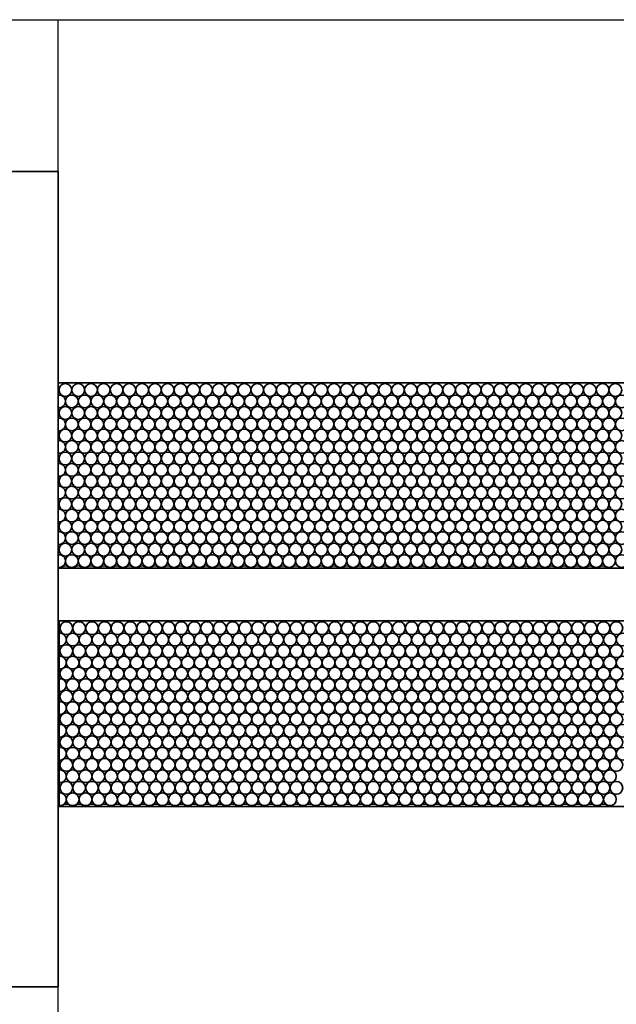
# Model space of a CAD drawing. Header units: millimetres. Extents: x -56303 to -45239, y -20463 to -4540.
# Tile 227 of 256: x -47139 to -47121, y -11327 to -11296. Entities that reach past the tile are written whole.
import ezdxf

# ---------------------------------------------------------------- set-up
doc = ezdxf.new("R2010")
doc.units = ezdxf.units.MM
doc.layers.add('_HVAC_urzadzenia', color=220, linetype='Continuous', lineweight=35)
doc.layers.add('FLUID-N1', color=7, linetype='Continuous')

# ---------------------------------------------------------------- blocks, each defined once
blk = doc.blocks.new('A$C29042132')
for points in [[(6, 25.5), (0, 25.5), (0, 0), (6, 0)], [(6, 18.892), (6, 13.092), (43, 13.092), (43, 18.892)], [(6.029, 11.442), (6.029, 5.642), (43.029, 5.642), (43.029, 11.442)]]:
    blk.add_lwpolyline(points, close=True)
for centre in [(6.229, 18.666), (6.629, 18.666), (7.029, 18.666), (7.429, 18.666), (7.829, 18.666), (8.229, 18.666), (8.629, 18.666), (9.029, 18.666), (9.429, 18.666), (9.829, 18.666), (10.229, 18.666), (10.629, 18.666), (11.029, 18.666), (11.429, 18.666), (11.829, 18.666), (12.229, 18.666), (12.629, 18.666), (13.029, 18.666), (13.429, 18.666), (13.829, 18.666), (14.229, 18.666), (14.629, 18.666), (15.029, 18.666), (15.429, 18.666), (15.829, 18.666), (16.229, 18.666), (16.629, 18.666), (17.029, 18.666), (17.429, 18.666), (17.829, 18.666), (18.229, 18.666), (18.629, 18.666), (19.029, 18.666), (19.429, 18.666), (19.829, 18.666), (20.229, 18.666), (20.629, 18.666), (21.029, 18.666), (21.429, 18.666), (21.829, 18.666), (22.229, 18.666), (22.629, 18.666), (23.029, 18.666), (23.429, 18.666), (6.429, 18.309), (6.829, 18.309), (7.229, 18.309), (7.629, 18.309), (8.029, 18.309), (8.429, 18.309), (8.829, 18.309), (9.229, 18.309), (9.629, 18.309), (10.029, 18.309), (10.429, 18.309), (10.829, 18.309), (11.229, 18.309), (11.629, 18.309), (12.029, 18.309), (12.429, 18.309), (12.829, 18.309), (13.229, 18.309), (13.629, 18.309), (14.029, 18.309), (14.429, 18.309), (14.829, 18.309), (15.229, 18.309), (15.629, 18.309), (16.029, 18.309), (16.429, 18.309), (16.829, 18.309), (17.229, 18.309), (17.629, 18.309), (18.029, 18.309), (18.429, 18.309), (18.829, 18.309), (19.229, 18.309), (19.629, 18.309), (20.029, 18.309), (20.429, 18.309), (20.829, 18.309), (21.229, 18.309), (21.629, 18.309), (22.029, 18.309), (22.429, 18.309), (22.829, 18.309), (23.229, 18.309), (23.629, 18.309), (6.229, 17.947), (6.629, 17.947), (7.029, 17.947), (7.429, 17.947), (7.829, 17.947), (8.229, 17.947), (8.629, 17.947), (9.029, 17.947), (9.429, 17.947), (9.829, 17.947), (10.229, 17.947), (10.629, 17.947), (11.029, 17.947), (11.429, 17.947), (11.829, 17.947), (12.229, 17.947), (12.629, 17.947), (13.029, 17.947), (13.429, 17.947), (13.829, 17.947), (14.229, 17.947), (14.629, 17.947), (15.029, 17.947), (15.429, 17.947), (15.829, 17.947), (16.229, 17.947), (16.629, 17.947), (17.029, 17.947), (17.429, 17.947), (17.829, 17.947), (18.229, 17.947), (18.629, 17.947), (19.029, 17.947), (19.429, 17.947), (19.829, 17.947), (20.229, 17.947), (20.629, 17.947), (21.029, 17.947), (21.429, 17.947), (21.829, 17.947), (22.229, 17.947), (22.629, 17.947), (23.029, 17.947), (23.429, 17.947), (6.429, 17.59), (6.829, 17.59), (7.229, 17.59), (7.629, 17.59), (8.029, 17.59), (8.429, 17.59), (8.829, 17.59), (9.229, 17.59), (9.629, 17.59), (10.029, 17.59), (10.429, 17.59), (10.829, 17.59), (11.229, 17.59), (11.629, 17.59), (12.029, 17.59), (12.429, 17.59), (12.829, 17.59), (13.229, 17.59), (13.629, 17.59), (14.029, 17.59), (14.429, 17.59), (14.829, 17.59), (15.229, 17.59), (15.629, 17.59), (16.029, 17.59), (16.429, 17.59), (16.829, 17.59), (17.229, 17.59), (17.629, 17.59), (18.029, 17.59), (18.429, 17.59), (18.829, 17.59), (19.229, 17.59), (19.629, 17.59), (20.029, 17.59), (20.429, 17.59), (20.829, 17.59), (21.229, 17.59), (21.629, 17.59), (22.029, 17.59), (22.429, 17.59), (22.829, 17.59), (23.229, 17.59), (23.629, 17.59), (6.229, 17.242), (6.629, 17.242), (7.029, 17.242), (7.429, 17.242), (7.829, 17.242), (8.229, 17.242), (8.629, 17.242), (9.029, 17.242), (9.429, 17.242), (9.829, 17.242), (10.229, 17.242), (10.629, 17.242), (11.029, 17.242), (11.429, 17.242), (11.829, 17.242), (12.229, 17.242), (12.629, 17.242), (13.029, 17.242), (13.429, 17.242), (13.829, 17.242), (14.229, 17.242), (14.629, 17.242), (15.029, 17.242), (15.429, 17.242), (15.829, 17.242), (16.229, 17.242), (16.629, 17.242), (17.029, 17.242), (17.429, 17.242), (17.829, 17.242), (18.229, 17.242), (18.629, 17.242), (19.029, 17.242), (19.429, 17.242), (19.829, 17.242), (20.229, 17.242), (20.629, 17.242), (21.029, 17.242), (21.429, 17.242), (21.829, 17.242), (22.229, 17.242), (22.629, 17.242), (23.029, 17.242), (23.429, 17.242), (6.429, 16.885), (6.829, 16.885), (7.229, 16.885), (7.629, 16.885), (8.029, 16.885), (8.429, 16.885), (8.829, 16.885), (9.229, 16.885), (9.629, 16.885), (10.029, 16.885), (10.429, 16.885), (10.829, 16.885), (11.229, 16.885), (11.629, 16.885), (12.029, 16.885), (12.429, 16.885), (12.829, 16.885), (13.229, 16.885), (13.629, 16.885), (14.029, 16.885), (14.429, 16.885), (14.829, 16.885), (15.229, 16.885), (15.629, 16.885), (16.029, 16.885), (16.429, 16.885), (16.829, 16.885), (17.229, 16.885), (17.629, 16.885), (18.029, 16.885), (18.429, 16.885), (18.829, 16.885), (19.229, 16.885), (19.629, 16.885), (20.029, 16.885), (20.429, 16.885), (20.829, 16.885), (21.229, 16.885), (21.629, 16.885), (22.029, 16.885), (22.429, 16.885), (22.829, 16.885), (23.229, 16.885), (23.629, 16.885), (6.229, 16.523), (6.629, 16.523), (7.029, 16.523), (7.429, 16.523), (7.829, 16.523), (8.229, 16.523), (8.629, 16.523), (9.029, 16.523), (9.429, 16.523), (9.829, 16.523), (10.229, 16.523), (10.629, 16.523), (11.029, 16.523), (11.429, 16.523), (11.829, 16.523), (12.229, 16.523), (12.629, 16.523), (13.029, 16.523), (13.429, 16.523), (13.829, 16.523), (14.229, 16.523), (14.629, 16.523), (15.029, 16.523), (15.429, 16.523), (15.829, 16.523), (16.229, 16.523), (16.629, 16.523), (17.029, 16.523), (17.429, 16.523), (17.829, 16.523), (18.229, 16.523), (18.629, 16.523), (19.029, 16.523), (19.429, 16.523), (19.829, 16.523), (20.229, 16.523), (20.629, 16.523), (21.029, 16.523), (21.429, 16.523), (21.829, 16.523), (22.229, 16.523), (22.629, 16.523), (23.029, 16.523), (23.429, 16.523), (6.429, 16.166), (6.829, 16.166), (7.229, 16.166), (7.629, 16.166), (8.029, 16.166), (8.429, 16.166), (8.829, 16.166), (9.229, 16.166), (9.629, 16.166), (10.029, 16.166), (10.429, 16.166), (10.829, 16.166), (11.229, 16.166), (11.629, 16.166), (12.029, 16.166), (12.429, 16.166), (12.829, 16.166), (13.229, 16.166), (13.629, 16.166), (14.029, 16.166), (14.429, 16.166), (14.829, 16.166), (15.229, 16.166), (15.629, 16.166), (16.029, 16.166), (16.429, 16.166), (16.829, 16.166), (17.229, 16.166), (17.629, 16.166), (18.029, 16.166), (18.429, 16.166), (18.829, 16.166), (19.229, 16.166), (19.629, 16.166), (20.029, 16.166), (20.429, 16.166), (20.829, 16.166), (21.229, 16.166), (21.629, 16.166), (22.029, 16.166), (22.429, 16.166), (22.829, 16.166), (23.229, 16.166), (23.629, 16.166), (6.229, 15.814), (6.629, 15.814), (7.029, 15.814), (7.429, 15.814), (7.829, 15.814), (8.229, 15.814), (8.629, 15.814), (9.029, 15.814), (9.429, 15.814), (9.829, 15.814), (10.229, 15.814), (10.629, 15.814), (11.029, 15.814), (11.429, 15.814), (11.829, 15.814), (12.229, 15.814), (12.629, 15.814), (13.029, 15.814), (13.429, 15.814), (13.829, 15.814), (14.229, 15.814), (14.629, 15.814), (15.029, 15.814), (15.429, 15.814), (15.829, 15.814), (16.229, 15.814), (16.629, 15.814), (17.029, 15.814), (17.429, 15.814), (17.829, 15.814), (18.229, 15.814), (18.629, 15.814), (19.029, 15.814), (19.429, 15.814), (19.829, 15.814), (20.229, 15.814), (20.629, 15.814), (21.029, 15.814), (21.429, 15.814), (21.829, 15.814), (22.229, 15.814), (22.629, 15.814), (23.029, 15.814), (23.429, 15.814), (6.429, 15.457), (6.829, 15.457), (7.229, 15.457), (7.629, 15.457), (8.029, 15.457), (8.429, 15.457), (8.829, 15.457), (9.229, 15.457), (9.629, 15.457), (10.029, 15.457), (10.429, 15.457), (10.829, 15.457), (11.229, 15.457), (11.629, 15.457), (12.029, 15.457), (12.429, 15.457), (12.829, 15.457), (13.229, 15.457), (13.629, 15.457), (14.029, 15.457), (14.429, 15.457), (14.829, 15.457), (15.229, 15.457), (15.629, 15.457), (16.029, 15.457), (16.429, 15.457), (16.829, 15.457), (17.229, 15.457), (17.629, 15.457), (18.029, 15.457), (18.429, 15.457), (18.829, 15.457), (19.229, 15.457), (19.629, 15.457), (20.029, 15.457), (20.429, 15.457), (20.829, 15.457), (21.229, 15.457), (21.629, 15.457), (22.029, 15.457), (22.429, 15.457), (22.829, 15.457), (23.229, 15.457), (23.629, 15.457), (6.229, 15.095), (6.629, 15.095), (7.029, 15.095), (7.429, 15.095), (7.829, 15.095), (8.229, 15.095), (8.629, 15.095), (9.029, 15.095), (9.429, 15.095), (9.829, 15.095), (10.229, 15.095), (10.629, 15.095), (11.029, 15.095), (11.429, 15.095), (11.829, 15.095), (12.229, 15.095), (12.629, 15.095), (13.029, 15.095), (13.429, 15.095), (13.829, 15.095), (14.229, 15.095), (14.629, 15.095), (15.029, 15.095), (15.429, 15.095), (15.829, 15.095), (16.229, 15.095), (16.629, 15.095), (17.029, 15.095), (17.429, 15.095), (17.829, 15.095), (18.229, 15.095), (18.629, 15.095), (19.029, 15.095), (19.429, 15.095), (19.829, 15.095), (20.229, 15.095), (20.629, 15.095), (21.029, 15.095), (21.429, 15.095), (21.829, 15.095), (22.229, 15.095), (22.629, 15.095), (23.029, 15.095), (23.429, 15.095), (6.429, 14.738), (6.829, 14.738), (7.229, 14.738), (7.629, 14.738), (8.029, 14.738), (8.429, 14.738), (8.829, 14.738), (9.229, 14.738), (9.629, 14.738), (10.029, 14.738), (10.429, 14.738), (10.829, 14.738), (11.229, 14.738), (11.629, 14.738), (12.029, 14.738), (12.429, 14.738), (12.829, 14.738), (13.229, 14.738), (13.629, 14.738), (14.029, 14.738), (14.429, 14.738), (14.829, 14.738), (15.229, 14.738), (15.629, 14.738), (16.029, 14.738), (16.429, 14.738), (16.829, 14.738), (17.229, 14.738), (17.629, 14.738), (18.029, 14.738), (18.429, 14.738), (18.829, 14.738), (19.229, 14.738), (19.629, 14.738), (20.029, 14.738), (20.429, 14.738), (20.829, 14.738), (21.229, 14.738), (21.629, 14.738), (22.029, 14.738), (22.429, 14.738), (22.829, 14.738), (23.229, 14.738), (23.629, 14.738), (6.229, 14.39), (6.629, 14.39), (7.029, 14.39), (7.429, 14.39), (7.829, 14.39), (8.229, 14.39), (8.629, 14.39), (9.029, 14.39), (9.429, 14.39), (9.829, 14.39), (10.229, 14.39), (10.629, 14.39), (11.029, 14.39), (11.429, 14.39), (11.829, 14.39), (12.229, 14.39), (12.629, 14.39), (13.029, 14.39), (13.429, 14.39), (13.829, 14.39), (14.229, 14.39), (14.629, 14.39), (15.029, 14.39), (15.429, 14.39), (15.829, 14.39), (16.229, 14.39), (16.629, 14.39), (17.029, 14.39), (17.429, 14.39), (17.829, 14.39), (18.229, 14.39), (18.629, 14.39), (19.029, 14.39), (19.429, 14.39), (19.829, 14.39), (20.229, 14.39), (20.629, 14.39), (21.029, 14.39), (21.429, 14.39), (21.829, 14.39), (22.229, 14.39), (22.629, 14.39), (23.029, 14.39), (23.429, 14.39), (6.429, 14.033), (6.829, 14.033), (7.229, 14.033), (7.629, 14.033), (8.029, 14.033), (8.429, 14.033), (8.829, 14.033), (9.229, 14.033), (9.629, 14.033), (10.029, 14.033), (10.429, 14.033), (10.829, 14.033), (11.229, 14.033), (11.629, 14.033), (12.029, 14.033), (12.429, 14.033), (12.829, 14.033), (13.229, 14.033), (13.629, 14.033), (14.029, 14.033), (14.429, 14.033), (14.829, 14.033), (15.229, 14.033), (15.629, 14.033), (16.029, 14.033), (16.429, 14.033), (16.829, 14.033), (17.229, 14.033), (17.629, 14.033), (18.029, 14.033), (18.429, 14.033), (18.829, 14.033), (19.229, 14.033), (19.629, 14.033), (20.029, 14.033), (20.429, 14.033), (20.829, 14.033), (21.229, 14.033), (21.629, 14.033), (22.029, 14.033), (22.429, 14.033), (22.829, 14.033), (23.229, 14.033), (23.629, 14.033), (6.229, 13.671), (6.629, 13.671), (7.029, 13.671), (7.429, 13.671), (7.829, 13.671), (8.229, 13.671), (8.629, 13.671), (9.029, 13.671), (9.429, 13.671), (9.829, 13.671), (10.229, 13.671), (10.629, 13.671), (11.029, 13.671), (11.429, 13.671), (11.829, 13.671), (12.229, 13.671), (12.629, 13.671), (13.029, 13.671), (13.429, 13.671), (13.829, 13.671), (14.229, 13.671), (14.629, 13.671), (15.029, 13.671), (15.429, 13.671), (15.829, 13.671), (16.229, 13.671), (16.629, 13.671), (17.029, 13.671), (17.429, 13.671), (17.829, 13.671), (18.229, 13.671), (18.629, 13.671), (19.029, 13.671), (19.429, 13.671), (19.829, 13.671), (20.229, 13.671), (20.629, 13.671), (21.029, 13.671), (21.429, 13.671), (21.829, 13.671), (22.229, 13.671), (22.629, 13.671), (23.029, 13.671), (23.429, 13.671), (6.429, 13.314), (6.829, 13.314), (7.229, 13.314), (7.629, 13.314), (8.029, 13.314), (8.429, 13.314), (8.829, 13.314), (9.229, 13.314), (9.629, 13.314), (10.029, 13.314), (10.429, 13.314), (10.829, 13.314), (11.229, 13.314), (11.629, 13.314), (12.029, 13.314), (12.429, 13.314), (12.829, 13.314), (13.229, 13.314), (13.629, 13.314), (14.029, 13.314), (14.429, 13.314), (14.829, 13.314), (15.229, 13.314), (15.629, 13.314), (16.029, 13.314), (16.429, 13.314), (16.829, 13.314), (17.229, 13.314), (17.629, 13.314), (18.029, 13.314), (18.429, 13.314), (18.829, 13.314), (19.229, 13.314), (19.629, 13.314), (20.029, 13.314), (20.429, 13.314), (20.829, 13.314), (21.229, 13.314), (21.629, 13.314), (22.029, 13.314), (22.429, 13.314), (22.829, 13.314), (23.229, 13.314), (23.629, 13.314), (6.258, 11.216), (6.658, 11.216), (7.058, 11.216), (7.458, 11.216), (7.858, 11.216), (8.258, 11.216), (8.658, 11.216), (9.058, 11.216), (9.458, 11.216), (9.858, 11.216), (10.258, 11.216), (10.658, 11.216), (11.058, 11.216), (11.458, 11.216), (11.858, 11.216), (12.258, 11.216), (12.658, 11.216), (13.058, 11.216), (13.458, 11.216), (13.858, 11.216), (14.258, 11.216), (14.658, 11.216), (15.058, 11.216), (15.458, 11.216), (15.858, 11.216), (16.258, 11.216), (16.658, 11.216), (17.058, 11.216), (17.458, 11.216), (17.858, 11.216), (18.258, 11.216), (18.658, 11.216), (19.058, 11.216), (19.458, 11.216), (19.858, 11.216), (20.258, 11.216), (20.658, 11.216), (21.058, 11.216), (21.458, 11.216), (21.858, 11.216), (22.258, 11.216), (22.658, 11.216), (23.058, 11.216), (23.458, 11.216), (6.458, 10.859), (6.858, 10.859), (7.258, 10.859), (7.658, 10.859), (8.058, 10.859), (8.458, 10.859), (8.858, 10.859), (9.258, 10.859), (9.658, 10.859), (10.058, 10.859), (10.458, 10.859), (10.858, 10.859), (11.258, 10.859), (11.658, 10.859), (12.058, 10.859), (12.458, 10.859), (12.858, 10.859), (13.258, 10.859), (13.658, 10.859), (14.058, 10.859), (14.458, 10.859), (14.858, 10.859), (15.258, 10.859), (15.658, 10.859), (16.058, 10.859), (16.458, 10.859), (16.858, 10.859), (17.258, 10.859), (17.658, 10.859), (18.058, 10.859), (18.458, 10.859), (18.858, 10.859), (19.258, 10.859), (19.658, 10.859), (20.058, 10.859), (20.458, 10.859), (20.858, 10.859), (21.258, 10.859), (21.658, 10.859), (22.058, 10.859), (22.458, 10.859), (22.858, 10.859), (23.258, 10.859), (23.658, 10.859), (6.258, 10.497), (6.658, 10.497), (7.058, 10.497), (7.458, 10.497), (7.858, 10.497), (8.258, 10.497), (8.658, 10.497), (9.058, 10.497), (9.458, 10.497), (9.858, 10.497), (10.258, 10.497), (10.658, 10.497), (11.058, 10.497), (11.458, 10.497), (11.858, 10.497), (12.258, 10.497), (12.658, 10.497), (13.058, 10.497), (13.458, 10.497), (13.858, 10.497), (14.258, 10.497), (14.658, 10.497), (15.058, 10.497), (15.458, 10.497), (15.858, 10.497), (16.258, 10.497), (16.658, 10.497), (17.058, 10.497), (17.458, 10.497), (17.858, 10.497), (18.258, 10.497), (18.658, 10.497), (19.058, 10.497), (19.458, 10.497), (19.858, 10.497), (20.258, 10.497), (20.658, 10.497), (21.058, 10.497), (21.458, 10.497), (21.858, 10.497), (22.258, 10.497), (22.658, 10.497), (23.058, 10.497), (23.458, 10.497), (6.458, 10.14), (6.858, 10.14), (7.258, 10.14), (7.658, 10.14), (8.058, 10.14), (8.458, 10.14), (8.858, 10.14), (9.258, 10.14), (9.658, 10.14), (10.058, 10.14), (10.458, 10.14), (10.858, 10.14), (11.258, 10.14), (11.658, 10.14), (12.058, 10.14), (12.458, 10.14), (12.858, 10.14), (13.258, 10.14), (13.658, 10.14), (14.058, 10.14), (14.458, 10.14), (14.858, 10.14), (15.258, 10.14), (15.658, 10.14), (16.058, 10.14), (16.458, 10.14), (16.858, 10.14), (17.258, 10.14), (17.658, 10.14), (18.058, 10.14), (18.458, 10.14), (18.858, 10.14), (19.258, 10.14), (19.658, 10.14), (20.058, 10.14), (20.458, 10.14), (20.858, 10.14), (21.258, 10.14), (21.658, 10.14), (22.058, 10.14), (22.458, 10.14), (22.858, 10.14), (23.258, 10.14), (23.658, 10.14), (6.258, 9.792), (6.658, 9.792), (7.058, 9.792), (7.458, 9.792), (7.858, 9.792), (8.258, 9.792), (8.658, 9.792), (9.058, 9.792), (9.458, 9.792), (9.858, 9.792), (10.258, 9.792), (10.658, 9.792), (11.058, 9.792), (11.458, 9.792), (11.858, 9.792), (12.258, 9.792), (12.658, 9.792), (13.058, 9.792), (13.458, 9.792), (13.858, 9.792), (14.258, 9.792), (14.658, 9.792), (15.058, 9.792), (15.458, 9.792), (15.858, 9.792), (16.258, 9.792), (16.658, 9.792), (17.058, 9.792), (17.458, 9.792), (17.858, 9.792), (18.258, 9.792), (18.658, 9.792), (19.058, 9.792), (19.458, 9.792), (19.858, 9.792), (20.258, 9.792), (20.658, 9.792), (21.058, 9.792), (21.458, 9.792), (21.858, 9.792), (22.258, 9.792), (22.658, 9.792), (23.058, 9.792), (23.458, 9.792), (6.458, 9.435), (6.858, 9.435), (7.258, 9.435), (7.658, 9.435), (8.058, 9.435), (8.458, 9.435), (8.858, 9.435), (9.258, 9.435), (9.658, 9.435), (10.058, 9.435), (10.458, 9.435), (10.858, 9.435), (11.258, 9.435), (11.658, 9.435), (12.058, 9.435), (12.458, 9.435), (12.858, 9.435), (13.258, 9.435), (13.658, 9.435), (14.058, 9.435), (14.458, 9.435), (14.858, 9.435), (15.258, 9.435), (15.658, 9.435), (16.058, 9.435), (16.458, 9.435), (16.858, 9.435), (17.258, 9.435), (17.658, 9.435), (18.058, 9.435), (18.458, 9.435), (18.858, 9.435), (19.258, 9.435), (19.658, 9.435), (20.058, 9.435), (20.458, 9.435), (20.858, 9.435), (21.258, 9.435), (21.658, 9.435), (22.058, 9.435), (22.458, 9.435), (22.858, 9.435), (23.258, 9.435), (23.658, 9.435), (6.258, 9.073), (6.658, 9.073), (7.058, 9.073), (7.458, 9.073), (7.858, 9.073), (8.258, 9.073), (8.658, 9.073), (9.058, 9.073), (9.458, 9.073), (9.858, 9.073), (10.258, 9.073), (10.658, 9.073), (11.058, 9.073), (11.458, 9.073), (11.858, 9.073), (12.258, 9.073), (12.658, 9.073), (13.058, 9.073), (13.458, 9.073), (13.858, 9.073), (14.258, 9.073), (14.658, 9.073), (15.058, 9.073), (15.458, 9.073), (15.858, 9.073), (16.258, 9.073), (16.658, 9.073), (17.058, 9.073), (17.458, 9.073), (17.858, 9.073), (18.258, 9.073), (18.658, 9.073), (19.058, 9.073), (19.458, 9.073), (19.858, 9.073), (20.258, 9.073), (20.658, 9.073), (21.058, 9.073), (21.458, 9.073), (21.858, 9.073), (22.258, 9.073), (22.658, 9.073), (23.058, 9.073), (23.458, 9.073), (6.458, 8.716), (6.858, 8.716), (7.258, 8.716), (7.658, 8.716), (8.058, 8.716), (8.458, 8.716), (8.858, 8.716), (9.258, 8.716), (9.658, 8.716), (10.058, 8.716), (10.458, 8.716), (10.858, 8.716), (11.258, 8.716), (11.658, 8.716), (12.058, 8.716), (12.458, 8.716), (12.858, 8.716), (13.258, 8.716), (13.658, 8.716), (14.058, 8.716), (14.458, 8.716), (14.858, 8.716), (15.258, 8.716), (15.658, 8.716), (16.058, 8.716), (16.458, 8.716), (16.858, 8.716), (17.258, 8.716), (17.658, 8.716), (18.058, 8.716), (18.458, 8.716), (18.858, 8.716), (19.258, 8.716), (19.658, 8.716), (20.058, 8.716), (20.458, 8.716), (20.858, 8.716), (21.258, 8.716), (21.658, 8.716), (22.058, 8.716), (22.458, 8.716), (22.858, 8.716), (23.258, 8.716), (23.658, 8.716), (6.258, 8.364), (6.658, 8.364), (7.058, 8.364), (7.458, 8.364), (7.858, 8.364), (8.258, 8.364), (8.658, 8.364), (9.058, 8.364), (9.458, 8.364), (9.858, 8.364), (10.258, 8.364), (10.658, 8.364), (11.058, 8.364), (11.458, 8.364), (11.858, 8.364), (12.258, 8.364), (12.658, 8.364), (13.058, 8.364), (13.458, 8.364), (13.858, 8.364), (14.258, 8.364), (14.658, 8.364), (15.058, 8.364), (15.458, 8.364), (15.858, 8.364), (16.258, 8.364), (16.658, 8.364), (17.058, 8.364), (17.458, 8.364), (17.858, 8.364), (18.258, 8.364), (18.658, 8.364), (19.058, 8.364), (19.458, 8.364), (19.858, 8.364), (20.258, 8.364), (20.658, 8.364), (21.058, 8.364), (21.458, 8.364), (21.858, 8.364), (22.258, 8.364), (22.658, 8.364), (23.058, 8.364), (23.458, 8.364), (6.458, 8.007), (6.858, 8.007), (7.258, 8.007), (7.658, 8.007), (8.058, 8.007), (8.458, 8.007), (8.858, 8.007), (9.258, 8.007), (9.658, 8.007), (10.058, 8.007), (10.458, 8.007), (10.858, 8.007), (11.258, 8.007), (11.658, 8.007), (12.058, 8.007), (12.458, 8.007), (12.858, 8.007), (13.258, 8.007), (13.658, 8.007), (14.058, 8.007), (14.458, 8.007), (14.858, 8.007), (15.258, 8.007), (15.658, 8.007), (16.058, 8.007), (16.458, 8.007), (16.858, 8.007), (17.258, 8.007), (17.658, 8.007), (18.058, 8.007), (18.458, 8.007), (18.858, 8.007), (19.258, 8.007), (19.658, 8.007), (20.058, 8.007), (20.458, 8.007), (20.858, 8.007), (21.258, 8.007), (21.658, 8.007), (22.058, 8.007), (22.458, 8.007), (22.858, 8.007), (23.258, 8.007), (23.658, 8.007), (6.258, 7.645), (6.658, 7.645), (7.058, 7.645), (7.458, 7.645), (7.858, 7.645), (8.258, 7.645), (8.658, 7.645), (9.058, 7.645), (9.458, 7.645), (9.858, 7.645), (10.258, 7.645), (10.658, 7.645), (11.058, 7.645), (11.458, 7.645), (11.858, 7.645), (12.258, 7.645), (12.658, 7.645), (13.058, 7.645), (13.458, 7.645), (13.858, 7.645), (14.258, 7.645), (14.658, 7.645), (15.058, 7.645), (15.458, 7.645), (15.858, 7.645), (16.258, 7.645), (16.658, 7.645), (17.058, 7.645), (17.458, 7.645), (17.858, 7.645), (18.258, 7.645), (18.658, 7.645), (19.058, 7.645), (19.458, 7.645), (19.858, 7.645), (20.258, 7.645), (20.658, 7.645), (21.058, 7.645), (21.458, 7.645), (21.858, 7.645), (22.258, 7.645), (22.658, 7.645), (23.058, 7.645), (23.458, 7.645), (6.458, 7.288), (6.858, 7.288), (7.258, 7.288), (7.658, 7.288), (8.058, 7.288), (8.458, 7.288), (8.858, 7.288), (9.258, 7.288), (9.658, 7.288), (10.058, 7.288), (10.458, 7.288), (10.858, 7.288), (11.258, 7.288), (11.658, 7.288), (12.058, 7.288), (12.458, 7.288), (12.858, 7.288), (13.258, 7.288), (13.658, 7.288), (14.058, 7.288), (14.458, 7.288), (14.858, 7.288), (15.258, 7.288), (15.658, 7.288), (16.058, 7.288), (16.458, 7.288), (16.858, 7.288), (17.258, 7.288), (17.658, 7.288), (18.058, 7.288), (18.458, 7.288), (18.858, 7.288), (19.258, 7.288), (19.658, 7.288), (20.058, 7.288), (20.458, 7.288), (20.858, 7.288), (21.258, 7.288), (21.658, 7.288), (22.058, 7.288), (22.458, 7.288), (22.858, 7.288), (23.258, 7.288), (23.658, 7.288), (6.258, 6.94), (6.658, 6.94), (7.058, 6.94), (7.458, 6.94), (7.858, 6.94), (8.258, 6.94), (8.658, 6.94), (9.058, 6.94), (9.458, 6.94), (9.858, 6.94), (10.258, 6.94), (10.658, 6.94), (11.058, 6.94), (11.458, 6.94), (11.858, 6.94), (12.258, 6.94), (12.658, 6.94), (13.058, 6.94), (13.458, 6.94), (13.858, 6.94), (14.258, 6.94), (14.658, 6.94), (15.058, 6.94), (15.458, 6.94), (15.858, 6.94), (16.258, 6.94), (16.658, 6.94), (17.058, 6.94), (17.458, 6.94), (17.858, 6.94), (18.258, 6.94), (18.658, 6.94), (19.058, 6.94), (19.458, 6.94), (19.858, 6.94), (20.258, 6.94), (20.658, 6.94), (21.058, 6.94), (21.458, 6.94), (21.858, 6.94), (22.258, 6.94), (22.658, 6.94), (23.058, 6.94), (23.458, 6.94), (6.458, 6.583), (6.858, 6.583), (7.258, 6.583), (7.658, 6.583), (8.058, 6.583), (8.458, 6.583), (8.858, 6.583), (9.258, 6.583), (9.658, 6.583), (10.058, 6.583), (10.458, 6.583), (10.858, 6.583), (11.258, 6.583), (11.658, 6.583), (12.058, 6.583), (12.458, 6.583), (12.858, 6.583), (13.258, 6.583), (13.658, 6.583), (14.058, 6.583), (14.458, 6.583), (14.858, 6.583), (15.258, 6.583), (15.658, 6.583), (16.058, 6.583), (16.458, 6.583), (16.858, 6.583), (17.258, 6.583), (17.658, 6.583), (18.058, 6.583), (18.458, 6.583), (18.858, 6.583), (19.258, 6.583), (19.658, 6.583), (20.058, 6.583), (20.458, 6.583), (20.858, 6.583), (21.258, 6.583), (21.658, 6.583), (22.058, 6.583), (22.458, 6.583), (22.858, 6.583), (23.258, 6.583), (6.258, 6.221), (6.658, 6.221), (7.058, 6.221), (7.458, 6.221), (7.858, 6.221), (8.258, 6.221), (8.658, 6.221), (9.058, 6.221), (9.458, 6.221), (9.858, 6.221), (10.258, 6.221), (10.658, 6.221), (11.058, 6.221), (11.458, 6.221), (11.858, 6.221), (12.258, 6.221), (12.658, 6.221), (13.058, 6.221), (13.458, 6.221), (13.858, 6.221), (14.258, 6.221), (14.658, 6.221), (15.058, 6.221), (15.458, 6.221), (15.858, 6.221), (16.258, 6.221), (16.658, 6.221), (17.058, 6.221), (17.458, 6.221), (17.858, 6.221), (18.258, 6.221), (18.658, 6.221), (19.058, 6.221), (19.458, 6.221), (19.858, 6.221), (20.258, 6.221), (20.658, 6.221), (21.058, 6.221), (21.458, 6.221), (21.858, 6.221), (22.258, 6.221), (22.658, 6.221), (23.058, 6.221), (23.458, 6.221), (6.458, 5.864), (6.858, 5.864), (7.258, 5.864), (7.658, 5.864), (8.058, 5.864), (8.458, 5.864), (8.858, 5.864), (9.258, 5.864), (9.658, 5.864), (10.058, 5.864), (10.458, 5.864), (10.858, 5.864), (11.258, 5.864), (11.658, 5.864), (12.058, 5.864), (12.458, 5.864), (12.858, 5.864), (13.258, 5.864), (13.658, 5.864), (14.058, 5.864), (14.458, 5.864), (14.858, 5.864), (15.258, 5.864), (15.658, 5.864), (16.058, 5.864), (16.458, 5.864), (16.858, 5.864), (17.258, 5.864), (17.658, 5.864), (18.058, 5.864), (18.458, 5.864), (18.858, 5.864), (19.258, 5.864), (19.658, 5.864), (20.058, 5.864), (20.458, 5.864), (20.858, 5.864), (21.258, 5.864), (21.658, 5.864), (22.058, 5.864), (22.458, 5.864), (22.858, 5.864), (23.258, 5.864)]:
    blk.add_circle(centre, 0.2)
for centre, start, end in [((6.029, 18.309), 261.6247, 98.3753), ((6.029, 17.59), 261.6247, 98.3753), ((6.029, 16.885), 261.6247, 98.3753), ((6.029, 16.166), 261.6247, 98.3753), ((6.029, 15.457), 261.6247, 98.3753), ((6.029, 14.738), 261.6247, 98.3753), ((6.029, 14.033), 261.6247, 98.3753), ((6.029, 13.314), 261.6247, 98.3753), ((6.229, 12.964), 39.543, 140.457), ((6.629, 12.964), 39.543, 140.457), ((7.029, 12.964), 39.543, 140.457), ((7.429, 12.964), 39.543, 140.457), ((7.829, 12.964), 39.543, 140.457), ((8.229, 12.964), 39.543, 140.457), ((8.629, 12.964), 39.543, 140.457), ((9.029, 12.964), 39.543, 140.457), ((9.429, 12.964), 39.543, 140.457), ((9.829, 12.964), 39.543, 140.457), ((10.229, 12.964), 39.543, 140.457), ((10.629, 12.964), 39.543, 140.457), ((11.029, 12.964), 39.543, 140.457), ((11.429, 12.964), 39.543, 140.457), ((11.829, 12.964), 39.543, 140.457), ((12.229, 12.964), 39.543, 140.457), ((12.629, 12.964), 39.543, 140.457), ((13.029, 12.964), 39.543, 140.457), ((13.429, 12.964), 39.543, 140.457), ((13.829, 12.964), 39.543, 140.457), ((14.229, 12.964), 39.543, 140.457), ((14.629, 12.964), 39.543, 140.457), ((15.029, 12.964), 39.543, 140.457), ((15.429, 12.964), 39.543, 140.457), ((15.829, 12.964), 39.543, 140.457), ((16.229, 12.964), 39.543, 140.457), ((16.629, 12.964), 39.543, 140.457), ((17.029, 12.964), 39.543, 140.457), ((17.429, 12.964), 39.543, 140.457), ((17.829, 12.964), 39.543, 140.457), ((18.229, 12.964), 39.543, 140.457), ((18.629, 12.964), 39.543, 140.457), ((19.029, 12.964), 39.543, 140.457), ((19.429, 12.964), 39.543, 140.457), ((19.829, 12.964), 39.543, 140.457), ((20.229, 12.964), 39.543, 140.457), ((20.629, 12.964), 39.543, 140.457), ((21.029, 12.964), 39.543, 140.457), ((21.429, 12.964), 39.543, 140.457), ((21.829, 12.964), 39.543, 140.457), ((22.229, 12.964), 39.543, 140.457), ((22.629, 12.964), 39.543, 140.457), ((23.029, 12.964), 39.543, 140.457), ((6.058, 10.859), 261.6247, 98.3753), ((6.058, 10.14), 261.6247, 98.3753), ((6.058, 9.435), 261.6247, 98.3753), ((6.058, 8.716), 261.6247, 98.3753), ((6.058, 8.007), 261.6247, 98.3753), ((6.058, 7.288), 261.6247, 98.3753), ((6.058, 6.583), 261.6247, 98.3753), ((6.058, 5.864), 261.6247, 98.3753), ((6.258, 5.514), 39.543, 140.457), ((6.658, 5.514), 39.543, 140.457), ((7.058, 5.514), 39.543, 140.457), ((7.458, 5.514), 39.543, 140.457), ((7.858, 5.514), 39.543, 140.457), ((8.258, 5.514), 39.543, 140.457), ((8.658, 5.514), 39.543, 140.457), ((9.058, 5.514), 39.543, 140.457), ((9.458, 5.514), 39.543, 140.457), ((9.858, 5.514), 39.543, 140.457), ((10.258, 5.514), 39.543, 140.457), ((10.658, 5.514), 39.543, 140.457), ((11.058, 5.514), 39.543, 140.457), ((11.458, 5.514), 39.543, 140.457), ((11.858, 5.514), 39.543, 140.457), ((12.258, 5.514), 39.543, 140.457), ((12.658, 5.514), 39.543, 140.457), ((13.058, 5.514), 39.543, 140.457), ((13.458, 5.514), 39.543, 140.457), ((13.858, 5.514), 39.543, 140.457), ((14.258, 5.514), 39.543, 140.457), ((14.658, 5.514), 39.543, 140.457), ((15.058, 5.514), 39.543, 140.457), ((15.458, 5.514), 39.543, 140.457), ((15.858, 5.514), 39.543, 140.457), ((16.258, 5.514), 39.543, 140.457), ((16.658, 5.514), 39.543, 140.457), ((17.058, 5.514), 39.543, 140.457), ((17.458, 5.514), 39.543, 140.457), ((17.858, 5.514), 39.543, 140.457), ((18.258, 5.514), 39.543, 140.457), ((18.658, 5.514), 39.543, 140.457), ((19.058, 5.514), 39.543, 140.457), ((19.458, 5.514), 39.543, 140.457), ((19.858, 5.514), 39.543, 140.457), ((20.258, 5.514), 39.543, 140.457), ((20.658, 5.514), 39.543, 140.457), ((21.058, 5.514), 39.543, 140.457), ((21.458, 5.514), 39.543, 140.457), ((21.858, 5.514), 39.543, 140.457), ((22.258, 5.514), 39.543, 140.457), ((22.658, 5.514), 39.543, 140.457), ((23.058, 5.514), 39.543, 140.457)]:
    blk.add_arc(centre, 0.2, start, end)
blk = doc.blocks.new('*U1394')
at = {"color": 132, "linetype": 'Continuous', "lineweight": -2}
blk.add_line((175, 395), (175, -395), dxfattribs=at)
at = {"color": 0, "linetype": 'ByBlock', "lineweight": -2}
blk.add_line((-175, 350), (175, 350), dxfattribs=at)

msp = doc.modelspace()

# ---------------------------------------------------------------- block references
at = {"layer": '_HVAC_urzadzenia'}
msp.add_blockref('A$C29042132', (-47144.177, -11326.507), dxfattribs=at)
at = {"layer": 'FLUID-N1', "color": 132, "linetype": 'Continuous', "xscale": 0.1000000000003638, "yscale": 0.1000000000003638, "zscale": 0.1, "rotation": 90}
msp.add_blockref('*U1394', (-47103.177, -11313.757), dxfattribs=at)

doc.saveas('drawing.dxf')
